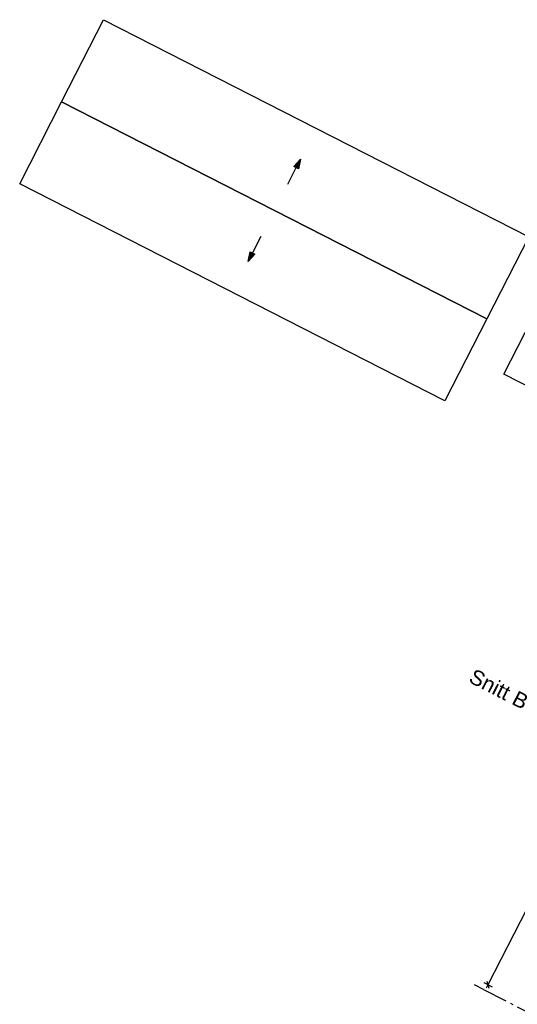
# Model space of a CAD drawing. Header units: millimetres. Extents: x 113452 to 163521, y 85995 to 132858.
# Tile 55 of 78: x 117545 to 127391, y 113360 to 132858. Entities that reach past the tile are written whole.
import ezdxf
from ezdxf.enums import TextEntityAlignment as Align

# ---------------------------------------------------------------- set-up
doc = ezdxf.new("R2010")
doc.units = ezdxf.units.MM
doc.header["$LTSCALE"] = 0.5
doc.header["$MEASUREMENT"] = 0
doc.linetypes.add('Akselinje', pattern=[1500, 1000, -200, 100, -200])
doc.linetypes.add('PLINE', pattern=[0])
for name, color, linetype in [('26-- Yttertak(Nye konstruksjoner)', 7, 'Continuous'), ('265- Gesimser_ takrenner og nedløp(Nye konstruksjoner)', 7, 'Continuous'), ('82-- Modullinjer(Nye konstruksjoner)', 7, 'Continuous'), ('842-M___1_100 Målsetting bygning(Nye konstruksjoner)', 7, 'Continuous'), ('852- Snittmarkør', 7, 'Continuous')]:
    doc.layers.add(name, color=color, linetype=linetype)
doc.styles.add('GENERATED_STYLE_1', font='arial.ttf')
doc.styles.add('GENERATED_STYLE_2', font='arial.ttf')
doc.dimstyles.new('GENERATED_STYLE__3', dxfattribs={"dimtxt": 150, "dimasz": 95, "dimexe": 0.18, "dimexo": 0.0625, "dimgap": 0, "dimtad": 1, "dimdec": 0, "dimzin": 0, "dimdsep": 46, "dimtxsty": 'GENERATED_STYLE_1', "dimblk": 'ARROWHEAD_6', "dimblk1": 'ARROWHEAD_6', "dimblk2": 'ARROWHEAD_6', "dimcen": 0.09, "dimse1": 1, "dimse2": 1, "dimclrd": 256, "dimclre": 256, "dimclrt": 256, "dimadec": 1, "dimazin": 0, "dimtfac": 1, "dimtdec": 4, "dimtmove": 0, "dimatfit": 3, "dimfxl": 1, "dimtolj": 1, "dimtzin": 0, "dimarcsym": 0})

# ---------------------------------------------------------------- blocks, each defined once
blk = doc.blocks.new('Standard grid marker[60]_1', base_point=(126544, 113745))
at = {"layer": '82-- Modullinjer(Nye konstruksjoner)', "linetype": 'Akselinje'}
for p, q in [((126722, 113654), (126544, 113745)), ((126722, 113654), (145928, 103844)), ((145928, 103844), (146106, 103753))]:
    blk.add_line(p, q, dxfattribs=at)
at = {"layer": '82-- Modullinjer(Nye konstruksjoner)', "linetype": 'PLINE'}
blk.add_circle((146551, 103526), 500, dxfattribs=at)
at = {"layer": '82-- Modullinjer(Nye konstruksjoner)', "linetype": 'Akselinje'}
blk.add_point((145928, 103844), dxfattribs=at)
blk.add_point((145928, 103844), dxfattribs=at)
at = {"layer": '82-- Modullinjer(Nye konstruksjoner)', "style": 'GENERATED_STYLE_2'}
blk.add_attdef('AC_MarkerText_1', text='', height=350, rotation=242.9436, dxfattribs=at).set_placement((146779, 103330), align=Align.TOP_CENTER)
blk = doc.blocks.new('*D303', base_point=(-1071196, -15782375))
at = {"layer": '842-M___1_100 Målsetting bygning(Nye konstruksjoner)', "linetype": 'PLINE'}
for p, q in [((128773, 117800), (128940, 117714)), ((128878, 117690), (128835, 117824)), ((128891, 117824), (128857, 117757)), ((128857, 117757), (126810, 113749)), ((126726, 113792), (126893, 113707)), ((126810, 113749), (126776, 113683)), ((126788, 113817), (126831, 113682))]:
    blk.add_line(p, q, dxfattribs=at)
at = {"layer": '842-M___1_100 Målsetting bygning(Nye konstruksjoner)', "insert": (127977, 115969), "char_height": 150, "attachment_point": 7, "rotation": 242.9436, "style": 'GENERATED_STYLE_1'}
blk.add_mtext('\\A1;{\\pql;\\fArial|b0|i0|c0|p0;\\W1.000000;4\xa0500}', dxfattribs=at)
blk = doc.blocks.new('ARROWHEAD_6')
at = {"linetype": 'Continuous'}
for p, q in [((0, 0), (-1, 0)), ((-0.5, -0.5), (0.5, 0.5))]:
    blk.add_line(p, q, dxfattribs=at)

msp = doc.modelspace()

# ---------------------------------------------------------------- hatches: boundary and pattern name
at = {"layer": '265- Gesimser_ takrenner og nedløp(Nye konstruksjoner)', "linetype": 'Continuous'}
for points in [[(123099.2, 130094.2), (122969.8, 129950.7), (123058.8, 129905.2)], [(122066.7, 128072.7), (122196.1, 128216.1), (122107, 128261.6)]]:
    msp.add_hatch(color=256, dxfattribs=at).paths.add_polyline_path(points)

# ---------------------------------------------------------------- linework, layer by layer
at = {"layer": '26-- Yttertak(Nye konstruksjoner)', "linetype": 'PLINE', "flags": 128}
for points in [[(118375, 131232.7), (119205.2, 132858)], [(119205.2, 132858), (127620.9, 128559.5)], [(117544.9, 129607.4), (118375, 131232.7)], [(118375, 131232.7), (126790.8, 126934.2)], [(126790.8, 126934.2), (118375, 131232.7)], [(125960.7, 125308.9), (117544.9, 129607.4)], [(127620.9, 128559.5), (126790.8, 126934.2)], [(127128, 125835.6), (127958.1, 127460.9)], [(126790.8, 126934.2), (125960.7, 125308.9)], [(134074.4, 122287.6), (127128, 125835.6)]]:
    msp.add_lwpolyline(points, dxfattribs=at)
at = {"layer": '265- Gesimser_ takrenner og nedløp(Nye konstruksjoner)', "linetype": 'PLINE'}
for p, q in [((123099.2, 130094.2), (122969.8, 129950.7)), ((123099.2, 130094.2), (123058.8, 129905.2)), ((122848.7, 129603.7), (123014.3, 129928)), ((123058.8, 129905.2), (122969.8, 129950.7)), ((122317.2, 128563.1), (122151.6, 128238.9)), ((122066.7, 128072.7), (122107, 128261.6)), ((122066.7, 128072.7), (122196.1, 128216.1)), ((122107, 128261.6), (122196.1, 128216.1))]:
    msp.add_line(p, q, dxfattribs=at)

# ---------------------------------------------------------------- block references
at = {"layer": '82-- Modullinjer(Nye konstruksjoner)', "linetype": 'PLINE'}
ref = msp.add_blockref('Standard grid marker[60]_1', (126544.1, 113745), dxfattribs=at)
ref.add_attrib('AC_MarkerText_1', '4', dxfattribs={"color": 7, "height": 350, "rotation": 242.94362, "style": 'GENERATED_STYLE_2'}).set_placement((146778.6, 103329.9), align=Align.TOP_CENTER)

# ---------------------------------------------------------------- texts
at = {"layer": '852- Snittmarkør', "insert": (126407.3, 119747), "char_height": 300, "attachment_point": 7, "rotation": 332.94362, "style": 'GENERATED_STYLE_1'}
msp.add_mtext('\\A1;{\\pql;\\pt0;\\fArial|b0|i0|c0|p0;\\W1.000000;Snitt B}', dxfattribs=at)

# ---------------------------------------------------------------- dimensions: what is measured, and where the dimension line sits
at = {"layer": '842-M___1_100 Målsetting bygning(Nye konstruksjoner)', "linetype": 'Continuous'}
dim = msp.add_linear_dim(base=(126809.7, 113749.4), p1=(129538.3, 117408.7), p2=(127491.4, 113401.2), angle=242.94362, dimstyle='GENERATED_STYLE__3', dxfattribs=at)
dim.commit()
dim.dimension.update_dxf_attribs({"geometry": '*D303', "text_midpoint": (127926.7, 115705.5), "dimtype": 160, "text_rotation": 242.94362})

doc.saveas('drawing.dxf')
